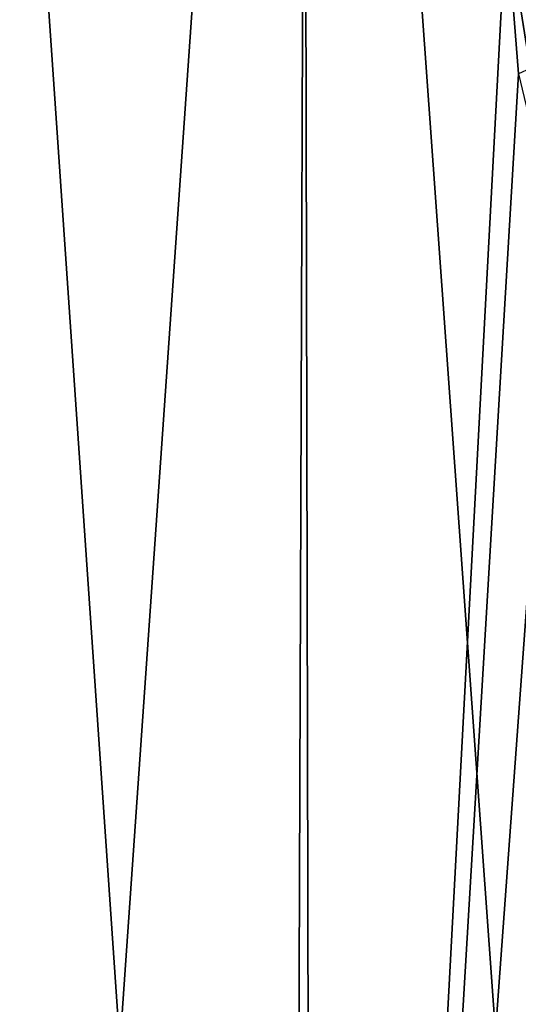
# Model space of a CAD drawing. Header units: metres. Extents: x -106 to 264, y -111 to 81.
# Tile 131 of 256: x 70.54 to 72.55, y 59.23 to 63.19. Entities that reach past the tile are written whole.
import ezdxf

# ---------------------------------------------------------------- set-up
doc = ezdxf.new("R2010")
doc.units = ezdxf.units.M
doc.layers.add('solid_20422013', color=7, linetype='CONTINUOUS')

msp = doc.modelspace()

# ---------------------------------------------------------------- linework, layer by layer
at = {"layer": 'solid_20422013'}
for points in [[(70.163506, 49.099998, 11.351159), (71.632423, 49.099998, 12.054324), (70.222084, 69.599998, 11.383363)], [(70.251266, 49.099998, -11.39971), (70.185066, 69.599998, -11.362849), (71.68119, 69.599998, -12.071612)], [(71.632423, 49.099998, 12.054324), (71.704552, 69.599998, 12.081467), (70.222084, 69.599998, 11.383363)], [(71.725571, 49.099998, -12.09152), (70.251266, 49.099998, -11.39971), (71.68119, 69.599998, -12.071612)], [(71.632423, 49.099998, 12.054324), (73.177734, 49.099998, 12.568316), (71.704552, 69.599998, 12.081467)], [(72.5, 63.599998, -12.369317), (71.725571, 49.099998, -12.09152), (71.68119, 69.599998, -12.071612)], [(73.177734, 49.099998, 12.568316), (73.257263, 69.599998, 12.589034), (71.704552, 69.599998, 12.081467)], [(72.5, 63.599998, -12.369317), (72.550293, 62.969997, -12.385468), (71.725571, 49.099998, -12.09152)], [(72.606819, 62.932419, -8.5), (72.5, 63.599998, -8), (72.550018, 63.610729, -8.5)], [(72.597183, 62.991302, -8), (72.550293, 62.969997, -12.385468), (72.5, 63.599998, -12.369317)], [(72.5, 63.599998, -8), (72.597183, 62.991302, -8), (72.5, 63.599998, -12.369317)], [(72.606819, 62.932419, -8.5), (72.597183, 62.991302, -8), (72.5, 63.599998, -8)], [(72.550293, 62.969997, -12.385468), (72.69503, 62.366219, -12.430696), (71.725571, 49.099998, -12.09152)], [(72.69503, 62.366219, -12.430696), (72.940125, 61.779945, -12.503091), (71.725571, 49.099998, -12.09152)], [(72.940125, 61.779945, -12.503091), (73.272339, 61.237335, -12.592942), (71.725571, 49.099998, -12.09152)], [(73.272339, 61.237335, -12.592942), (73.274803, 49.099998, -12.593575), (71.725571, 49.099998, -12.09152)]]:
    msp.add_3dface(points, dxfattribs=at)

doc.saveas('drawing.dxf')
